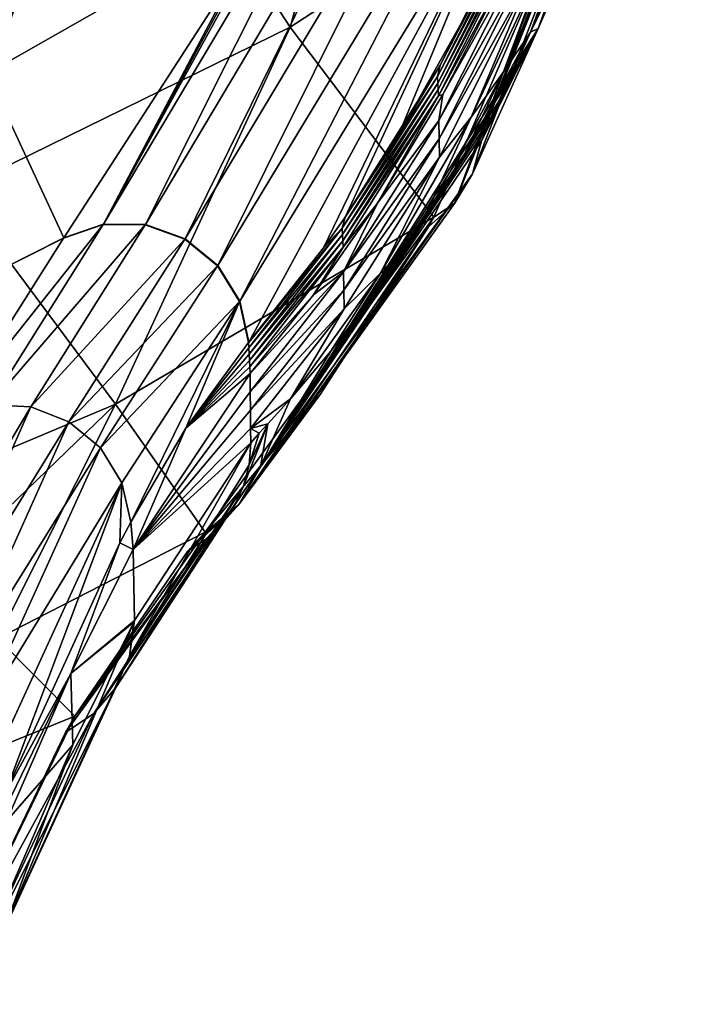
# Model space of a CAD drawing. Header units: metres. Extents: x -109 to 109, y -452 to 89.
# Tile 7 of 256: x 8.32 to 13.16, y -449.01 to -441.91. Entities that reach past the tile are written whole.
import ezdxf

# ---------------------------------------------------------------- set-up
doc = ezdxf.new("R2010")
doc.units = ezdxf.units.M
doc.layers.add('solid_K244270000C71_000_01', color=7, linetype='CONTINUOUS')

msp = doc.modelspace()

# ---------------------------------------------------------------- linework, layer by layer
at = {"layer": 'solid_K244270000C71_000_01'}
for points in [[(10.270289, -441.967346, 274.987946), (8.896077, -439.862915, 256.412567), (11.196555, -438.63031, 256.631439)], [(12.533637, -440.490936, 275.426483), (10.270289, -441.967346, 274.987946), (11.196555, -438.63031, 256.631439)], [(11.453545, -443.237396, 294.168304), (13.161305, -438.959625, 268.764862), (11.584155, -443.025085, 294.219879)], [(11.453545, -443.237396, 294.168304), (13.029662, -439.170685, 268.711761), (13.161305, -438.959625, 268.764862)], [(11.584155, -443.025085, 294.219879), (13.161305, -438.959625, 268.764862), (12.058299, -441.976685, 288.600037)], [(13.161305, -438.959625, 268.764862), (12.430327, -441.121429, 282.997437), (12.058299, -441.976685, 288.600037)], [(11.453545, -443.237396, 294.168304), (12.832345, -439.527649, 269.946808), (13.029662, -439.170685, 268.711761)], [(8.08351, -442.3013, 295.040192), (9.294871, -439.426544, 276.728333), (7.110919, -440.476837, 276.574249)], [(8.08351, -442.3013, 295.040192), (10.169751, -441.113281, 295.305328), (9.294871, -439.426544, 276.728333)], [(11.453545, -443.237396, 294.168304), (12.533637, -440.490936, 275.426483), (12.832345, -439.527649, 269.946808)], [(7.863378, -443.146393, 274.828979), (6.456333, -440.804871, 256.24527), (8.896077, -439.862915, 256.412567)], [(10.270289, -441.967346, 274.987946), (7.863378, -443.146393, 274.828979), (8.896077, -439.862915, 256.412567)], [(10.859449, -440.13028, 289.814392), (8.923001, -443.38736, 313.557739), (9.225757, -443.389709, 313.586761)], [(10.564001, -440.275726, 289.872925), (8.923001, -443.38736, 313.557739), (10.859449, -440.13028, 289.814392)], [(11.176555, -440.109039, 289.840759), (9.225757, -443.389709, 313.586761), (9.511529, -443.492615, 313.602814)], [(10.859449, -440.13028, 289.814392), (9.225757, -443.389709, 313.586761), (11.176555, -440.109039, 289.840759)], [(11.176555, -440.109039, 289.840759), (9.511529, -443.492615, 313.602814), (11.482506, -440.198669, 289.848419)], [(11.482506, -440.198669, 289.848419), (9.511529, -443.492615, 313.602814), (9.74768, -443.684265, 313.604034)], [(11.482506, -440.198669, 289.848419), (9.74768, -443.684265, 313.604034), (11.73889, -440.387939, 289.836426)], [(10.401743, -440.634796, 292.157074), (8.923001, -443.38736, 313.557739), (10.564001, -440.275726, 289.872925)], [(11.73889, -440.387939, 289.836426), (9.74768, -443.684265, 313.604034), (9.907239, -443.942871, 313.590302)], [(11.73889, -440.387939, 289.836426), (9.907239, -443.942871, 313.590302), (11.913516, -440.653076, 289.806274)], [(11.305868, -443.335663, 293.632385), (10.270289, -441.967346, 274.987946), (12.533637, -440.490936, 275.426483)], [(11.453545, -443.237396, 294.168304), (11.305868, -443.335663, 293.632385), (12.533637, -440.490936, 275.426483)], [(10.401743, -440.634796, 292.157074), (10.169751, -441.113281, 295.305328), (8.923001, -443.38736, 313.557739)], [(11.913516, -440.653076, 289.806274), (9.907239, -443.942871, 313.590302), (9.971982, -444.2388, 313.563141)], [(11.913516, -440.653076, 289.806274), (9.971982, -444.2388, 313.563141), (10.509014, -443.557587, 307.842346)], [(11.913516, -440.653076, 289.806274), (10.509014, -443.557587, 307.842346), (10.66545, -443.336761, 306.104492)], [(11.913516, -440.653076, 289.806274), (10.66545, -443.336761, 306.104492), (11.050328, -442.745056, 301.67218)], [(11.913516, -440.653076, 289.806274), (11.050328, -442.745056, 301.67218), (11.604995, -441.753479, 294.827728)], [(12.002769, -442.00238, 289.629486), (12.539038, -440.686279, 281.763672), (12.401696, -440.914764, 283.869019)], [(12.430327, -441.121429, 282.997437), (12.539038, -440.686279, 281.763672), (12.002769, -442.00238, 289.629486)], [(11.604995, -441.753479, 294.827728), (11.350055, -442.240997, 298.051514), (12.02422, -440.891449, 289.218628)], [(12.0094, -440.97525, 289.447357), (12.02422, -440.891449, 289.218628), (11.350055, -442.240997, 298.051514)], [(11.806577, -442.288361, 292.296143), (12.401696, -440.914764, 283.869019), (12.212017, -441.250366, 286.669128)], [(12.002769, -442.00238, 289.629486), (12.401696, -440.914764, 283.869019), (11.806577, -442.288361, 292.296143)], [(11.331726, -442.323303, 298.297882), (12.0094, -440.97525, 289.447357), (11.350055, -442.240997, 298.051514)], [(12.011545, -441.021088, 289.440125), (12.0094, -440.97525, 289.447357), (11.331726, -442.323303, 298.297882)], [(11.333875, -442.369263, 298.291443), (12.011545, -441.021088, 289.440125), (11.331726, -442.323303, 298.297882)], [(12.01369, -441.066925, 289.432922), (12.011545, -441.021088, 289.440125), (11.333875, -442.369263, 298.291443)], [(11.336022, -442.415222, 298.285034), (12.01369, -441.066925, 289.432922), (11.333875, -442.369263, 298.291443)], [(12.015834, -441.112762, 289.42569), (12.01369, -441.066925, 289.432922), (11.336022, -442.415222, 298.285034)], [(8.08351, -442.3013, 295.040192), (8.63784, -443.485809, 313.519012), (10.169751, -441.113281, 295.305328)], [(10.169751, -441.113281, 295.305328), (8.63784, -443.485809, 313.519012), (8.923001, -443.38736, 313.557739)], [(11.33817, -442.461151, 298.278595), (12.015834, -441.112762, 289.42569), (11.336022, -442.415222, 298.285034)], [(11.848577, -441.525482, 291.733459), (12.015834, -441.112762, 289.42569), (11.33817, -442.461151, 298.278595)], [(12.058299, -441.976685, 288.600037), (12.430327, -441.121429, 282.997437), (12.002769, -442.00238, 289.629486)], [(11.341835, -442.638885, 298.253357), (12.019484, -441.290009, 289.397461), (11.370469, -442.453186, 297.899384)], [(12.021001, -441.421814, 289.376404), (12.019484, -441.290009, 289.397461), (11.341835, -442.638885, 298.253357)], [(12.019484, -441.290009, 289.397461), (11.848577, -441.525482, 291.733459), (11.370469, -442.453186, 297.899384)], [(11.574497, -442.615143, 295.32959), (12.212017, -441.250366, 286.669128), (12.022518, -441.553589, 289.355316)], [(11.806577, -442.288361, 292.296143), (12.212017, -441.250366, 286.669128), (11.574497, -442.615143, 295.32959)], [(11.343366, -442.770996, 298.234467), (12.021001, -441.421814, 289.376404), (11.341835, -442.638885, 298.253357)], [(11.343366, -442.770996, 298.234467), (12.022518, -441.553589, 289.355316), (12.021001, -441.421814, 289.376404)], [(11.370469, -442.453186, 297.899384), (11.848577, -441.525482, 291.733459), (11.33817, -442.461151, 298.278595)], [(11.343366, -442.770996, 298.234467), (11.344895, -442.903107, 298.215607), (12.022518, -441.553589, 289.355316)], [(11.574497, -442.615143, 295.32959), (12.022518, -441.553589, 289.355316), (11.344895, -442.903107, 298.215607)], [(11.604995, -441.753479, 294.827728), (11.050328, -442.745056, 301.67218), (11.350055, -442.240997, 298.051514)], [(9.009409, -444.684692, 293.473419), (7.863378, -443.146393, 274.828979), (10.270289, -441.967346, 274.987946)], [(11.305868, -443.335663, 293.632385), (9.009409, -444.684692, 293.473419), (10.270289, -441.967346, 274.987946)], [(11.489915, -442.956787, 296.405396), (12.002769, -442.00238, 289.629486), (11.806577, -442.288361, 292.296143)], [(11.90724, -442.211578, 290.938171), (12.002769, -442.00238, 289.629486), (11.489915, -442.956787, 296.405396)], [(11.584155, -443.025085, 294.219879), (12.058299, -441.976685, 288.600037), (11.64823, -442.785614, 294.279083)], [(12.058299, -441.976685, 288.600037), (11.681764, -442.69812, 293.891052), (11.64823, -442.785614, 294.279083)], [(12.058299, -441.976685, 288.600037), (11.721762, -442.60968, 293.38678), (11.681764, -442.69812, 293.891052)], [(12.058299, -441.976685, 288.600037), (11.771028, -442.503815, 292.750244), (11.721762, -442.60968, 293.38678)], [(12.058299, -441.976685, 288.600037), (11.831849, -442.37384, 291.949432), (11.771028, -442.503815, 292.750244)], [(12.058299, -441.976685, 288.600037), (11.90724, -442.211578, 290.938171), (11.831849, -442.37384, 291.949432)], [(12.058299, -441.976685, 288.600037), (12.002769, -442.00238, 289.629486), (11.90724, -442.211578, 290.938171)], [(10.054869, -445.137543, 312.200531), (11.90724, -442.211578, 290.938171), (11.489915, -442.956787, 296.405396)], [(10.054869, -445.137543, 312.200531), (11.831849, -442.37384, 291.949432), (11.90724, -442.211578, 290.938171)], [(11.050328, -442.745056, 301.67218), (10.66545, -443.336761, 306.104492), (11.350055, -442.240997, 298.051514)], [(11.331726, -442.323303, 298.297882), (11.350055, -442.240997, 298.051514), (10.66545, -443.336761, 306.104492)], [(11.186307, -443.445801, 300.148987), (11.806577, -442.288361, 292.296143), (11.574497, -442.615143, 295.32959)], [(11.489915, -442.956787, 296.405396), (11.806577, -442.288361, 292.296143), (11.186307, -443.445801, 300.148987)], [(8.08351, -442.3013, 295.040192), (7.293786, -444.162689, 313.476196), (8.63784, -443.485809, 313.519012)], [(10.644588, -443.415619, 306.356323), (11.331726, -442.323303, 298.297882), (10.66545, -443.336761, 306.104492)], [(11.333875, -442.369263, 298.291443), (11.331726, -442.323303, 298.297882), (10.644588, -443.415619, 306.356323)], [(10.646722, -443.46167, 306.350647), (11.333875, -442.369263, 298.291443), (10.644588, -443.415619, 306.356323)], [(11.336022, -442.415222, 298.285034), (11.333875, -442.369263, 298.291443), (10.646722, -443.46167, 306.350647)], [(10.054869, -445.137543, 312.200531), (11.771028, -442.503815, 292.750244), (11.831849, -442.37384, 291.949432)], [(10.648856, -443.507721, 306.345001), (11.336022, -442.415222, 298.285034), (10.646722, -443.46167, 306.350647)], [(11.33817, -442.461151, 298.278595), (11.336022, -442.415222, 298.285034), (10.648856, -443.507721, 306.345001)], [(10.054869, -445.137543, 312.200531), (11.721762, -442.60968, 293.38678), (11.771028, -442.503815, 292.750244)], [(10.65099, -443.553772, 306.339325), (11.33817, -442.461151, 298.278595), (10.648856, -443.507721, 306.345001)], [(10.899619, -443.234772, 303.530823), (11.33817, -442.461151, 298.278595), (10.65099, -443.553772, 306.339325)], [(10.899619, -443.234772, 303.530823), (11.370469, -442.453186, 297.899384), (11.33817, -442.461151, 298.278595)], [(11.341835, -442.638885, 298.253357), (11.370469, -442.453186, 297.899384), (10.899619, -443.234772, 303.530823)], [(10.054869, -445.137543, 312.200531), (11.681764, -442.69812, 293.891052), (11.721762, -442.60968, 293.38678)], [(10.654606, -443.731842, 306.316986), (11.341835, -442.638885, 298.253357), (10.899619, -443.234772, 303.530823)], [(11.343366, -442.770996, 298.234467), (11.341835, -442.638885, 298.253357), (10.654606, -443.731842, 306.316986)], [(10.920158, -443.741516, 303.29306), (11.574497, -442.615143, 295.32959), (11.344895, -442.903107, 298.215607)], [(11.186307, -443.445801, 300.148987), (11.574497, -442.615143, 295.32959), (10.920158, -443.741516, 303.29306)], [(10.054869, -445.137543, 312.200531), (11.64823, -442.785614, 294.279083), (11.681764, -442.69812, 293.891052)], [(10.054869, -445.137543, 312.200531), (11.584155, -443.025085, 294.219879), (11.64823, -442.785614, 294.279083)], [(10.6561, -443.864258, 306.300293), (11.343366, -442.770996, 298.234467), (10.654606, -443.731842, 306.316986)], [(10.6561, -443.864258, 306.300293), (11.344895, -442.903107, 298.215607), (11.343366, -442.770996, 298.234467)], [(10.6561, -443.864258, 306.300293), (10.657594, -443.996674, 306.283569), (11.344895, -442.903107, 298.215607)], [(10.920158, -443.741516, 303.29306), (11.344895, -442.903107, 298.215607), (10.657594, -443.996674, 306.283569)], [(10.054869, -445.137543, 312.200531), (11.489915, -442.956787, 296.405396), (11.186307, -443.445801, 300.148987)], [(9.897934, -445.409332, 312.15799), (11.453545, -443.237396, 294.168304), (11.584155, -443.025085, 294.219879)], [(9.897934, -445.409332, 312.15799), (11.584155, -443.025085, 294.219879), (10.054869, -445.137543, 312.200531)], [(9.009409, -444.684692, 293.473419), (6.553807, -445.719849, 293.377594), (7.863378, -443.146393, 274.828979)], [(9.897934, -445.409332, 312.15799), (11.266796, -443.407501, 294.153503), (11.453545, -443.237396, 294.168304)], [(10.436754, -443.897247, 308.721039), (10.899619, -443.234772, 303.530823), (10.65099, -443.553772, 306.339325)], [(10.654606, -443.731842, 306.316986), (10.899619, -443.234772, 303.530823), (10.436754, -443.897247, 308.721039)], [(11.453545, -443.237396, 294.168304), (11.266796, -443.407501, 294.153503), (11.305868, -443.335663, 293.632385)], [(11.305868, -443.335663, 293.632385), (9.655991, -445.609039, 312.114655), (9.009409, -444.684692, 293.473419)], [(10.486566, -444.61615, 303.334198), (9.655991, -445.609039, 312.114655), (11.305868, -443.335663, 293.632385)], [(11.266796, -443.407501, 294.153503), (10.486566, -444.61615, 303.334198), (11.305868, -443.335663, 293.632385)], [(10.644588, -443.415619, 306.356323), (10.66545, -443.336761, 306.104492), (10.509014, -443.557587, 307.842346)], [(8.920861, -443.389954, 313.580872), (8.635709, -443.488373, 313.542114), (7.822887, -444.770874, 321.995239)], [(8.920861, -443.389954, 313.580872), (7.822887, -444.770874, 321.995239), (8.104072, -444.690002, 322.041138)], [(9.223596, -443.392334, 313.609924), (8.920861, -443.389954, 313.580872), (8.104072, -444.690002, 322.041138)], [(9.223596, -443.392334, 313.609924), (8.104072, -444.690002, 322.041138), (8.398521, -444.704071, 322.069458)], [(9.509342, -443.495239, 313.625946), (9.223596, -443.392334, 313.609924), (8.398521, -444.704071, 322.069458)], [(8.923001, -443.38736, 313.557739), (8.63784, -443.485809, 313.519012), (8.635709, -443.488373, 313.542114)], [(8.923001, -443.38736, 313.557739), (8.635709, -443.488373, 313.542114), (8.920861, -443.389954, 313.580872)], [(9.225757, -443.389709, 313.586761), (8.923001, -443.38736, 313.557739), (8.920861, -443.389954, 313.580872)], [(9.225757, -443.389709, 313.586761), (8.920861, -443.389954, 313.580872), (9.223596, -443.392334, 313.609924)], [(9.511529, -443.492615, 313.602814), (9.225757, -443.389709, 313.586761), (9.223596, -443.392334, 313.609924)], [(9.511529, -443.492615, 313.602814), (9.223596, -443.392334, 313.609924), (9.509342, -443.495239, 313.625946)], [(9.897934, -445.409332, 312.15799), (10.486566, -444.61615, 303.334198), (11.266796, -443.407501, 294.153503)], [(10.644588, -443.415619, 306.356323), (9.969758, -444.241394, 313.586121), (9.971465, -444.278748, 313.582092)], [(9.97087, -444.240082, 313.574615), (9.969758, -444.241394, 313.586121), (10.644588, -443.415619, 306.356323)], [(9.971982, -444.2388, 313.563141), (9.97087, -444.240082, 313.574615), (10.644588, -443.415619, 306.356323)], [(10.646722, -443.46167, 306.350647), (10.644588, -443.415619, 306.356323), (9.971465, -444.278748, 313.582092)], [(9.971982, -444.2388, 313.563141), (10.644588, -443.415619, 306.356323), (10.509014, -443.557587, 307.842346)], [(7.293786, -444.162689, 313.476196), (8.635709, -443.488373, 313.542114), (8.63784, -443.485809, 313.519012)], [(7.293786, -444.162689, 313.476196), (7.822887, -444.770874, 321.995239), (8.635709, -443.488373, 313.542114)], [(9.509342, -443.495239, 313.625946), (8.398521, -444.704071, 322.069458), (8.674332, -444.811615, 322.077484)], [(9.74547, -443.68692, 313.627136), (9.509342, -443.495239, 313.625946), (8.674332, -444.811615, 322.077484)], [(9.74768, -443.684265, 313.604034), (9.511529, -443.492615, 313.602814), (9.509342, -443.495239, 313.625946)], [(9.74768, -443.684265, 313.604034), (9.509342, -443.495239, 313.625946), (9.74547, -443.68692, 313.627136)], [(10.646722, -443.46167, 306.350647), (9.971465, -444.278748, 313.582092), (9.973573, -444.32489, 313.577148)], [(10.648856, -443.507721, 306.345001), (10.646722, -443.46167, 306.350647), (9.973573, -444.32489, 313.577148)], [(10.054869, -445.137543, 312.200531), (11.186307, -443.445801, 300.148987), (11.02071, -443.691895, 302.119446)], [(11.02071, -443.691895, 302.119446), (11.186307, -443.445801, 300.148987), (10.920158, -443.741516, 303.29306)], [(10.648856, -443.507721, 306.345001), (9.973573, -444.32489, 313.577148), (9.975679, -444.371033, 313.572205)], [(10.65099, -443.553772, 306.339325), (10.648856, -443.507721, 306.345001), (9.975679, -444.371033, 313.572205)], [(10.65099, -443.553772, 306.339325), (9.975679, -444.371033, 313.572205), (9.977787, -444.417145, 313.567261)], [(10.436754, -443.897247, 308.721039), (10.65099, -443.553772, 306.339325), (9.977787, -444.417145, 313.567261)], [(9.74547, -443.68692, 313.627136), (8.674332, -444.811615, 322.077484), (8.901639, -445.000977, 322.064392)], [(9.905016, -443.945465, 313.613312), (9.74547, -443.68692, 313.627136), (8.901639, -445.000977, 322.064392)], [(9.907239, -443.942871, 313.590302), (9.74768, -443.684265, 313.604034), (9.74547, -443.68692, 313.627136)], [(9.907239, -443.942871, 313.590302), (9.74547, -443.68692, 313.627136), (9.905016, -443.945465, 313.613312)], [(10.054869, -445.137543, 312.200531), (11.02071, -443.691895, 302.119446), (10.563532, -444.303955, 307.329956)], [(10.563532, -444.303955, 307.329956), (11.02071, -443.691895, 302.119446), (10.920158, -443.741516, 303.29306)], [(10.654606, -443.731842, 306.316986), (9.979884, -444.463074, 313.562347), (9.981302, -444.595581, 313.547699)], [(10.654606, -443.731842, 306.316986), (10.436754, -443.897247, 308.721039), (9.979884, -444.463074, 313.562347)], [(10.6561, -443.864258, 306.300293), (10.654606, -443.731842, 306.316986), (9.981302, -444.595581, 313.547699)], [(10.272711, -444.646942, 310.489014), (10.920158, -443.741516, 303.29306), (10.657594, -443.996674, 306.283569)], [(10.563532, -444.303955, 307.329956), (10.920158, -443.741516, 303.29306), (10.272711, -444.646942, 310.489014)], [(10.436754, -443.897247, 308.721039), (9.977787, -444.417145, 313.567261), (9.979884, -444.463074, 313.562347)], [(10.6561, -443.864258, 306.300293), (9.981302, -444.595581, 313.547699), (9.982723, -444.728241, 313.533051)], [(10.6561, -443.864258, 306.300293), (9.982723, -444.728241, 313.533051), (10.657594, -443.996674, 306.283569)], [(9.905016, -443.945465, 313.613312), (8.901639, -445.000977, 322.064392), (9.055834, -445.251678, 322.031555)], [(9.905016, -443.945465, 313.613312), (9.055834, -445.251678, 322.031555), (9.120674, -445.535706, 321.978241)], [(9.905016, -443.945465, 313.613312), (9.120674, -445.535706, 321.978241), (9.516908, -444.859497, 318.151337)], [(9.905016, -443.945465, 313.613312), (9.516908, -444.859497, 318.151337), (9.969758, -444.241394, 313.586121)], [(9.907239, -443.942871, 313.590302), (9.905016, -443.945465, 313.613312), (9.969758, -444.241394, 313.586121)], [(9.907239, -443.942871, 313.590302), (9.969758, -444.241394, 313.586121), (9.97087, -444.240082, 313.574615)], [(9.907239, -443.942871, 313.590302), (9.97087, -444.240082, 313.574615), (9.971982, -444.2388, 313.563141)], [(10.657594, -443.996674, 306.283569), (9.982723, -444.728241, 313.533051), (9.984143, -444.86087, 313.518372)], [(10.272711, -444.646942, 310.489014), (10.657594, -443.996674, 306.283569), (9.984143, -444.86087, 313.518372)], [(9.516908, -444.859497, 318.151337), (9.971465, -444.278748, 313.582092), (9.969758, -444.241394, 313.586121)], [(9.516908, -444.859497, 318.151337), (9.973573, -444.32489, 313.577148), (9.971465, -444.278748, 313.582092)], [(9.516908, -444.859497, 318.151337), (9.975679, -444.371033, 313.572205), (9.973573, -444.32489, 313.577148)], [(10.054869, -445.137543, 312.200531), (10.563532, -444.303955, 307.329956), (10.272711, -444.646942, 310.489014)], [(9.516908, -444.859497, 318.151337), (9.977787, -444.417145, 313.567261), (9.975679, -444.371033, 313.572205)], [(9.516908, -444.859497, 318.151337), (9.979884, -444.463074, 313.562347), (9.977787, -444.417145, 313.567261)], [(9.516908, -444.859497, 318.151337), (9.136865, -445.733765, 321.894836), (9.979884, -444.463074, 313.562347)], [(9.981302, -444.595581, 313.547699), (9.979884, -444.463074, 313.562347), (9.136865, -445.733765, 321.894836)], [(9.982723, -444.728241, 313.533051), (9.981302, -444.595581, 313.547699), (9.136865, -445.733765, 321.894836)], [(9.897934, -445.409332, 312.15799), (9.655991, -445.609039, 312.114655), (10.486566, -444.61615, 303.334198)], [(9.009409, -444.684692, 293.473419), (6.602118, -447.010193, 312.043243), (6.553807, -445.719849, 293.377594)], [(9.009409, -444.684692, 293.473419), (8.158732, -446.375519, 312.075439), (6.602118, -447.010193, 312.043243)], [(8.104072, -444.690002, 322.041138), (7.232612, -446.661682, 330.364197), (8.398521, -444.704071, 322.069458)], [(8.398521, -444.704071, 322.069458), (7.232612, -446.661682, 330.364197), (7.517791, -446.687256, 330.389587)], [(8.398521, -444.704071, 322.069458), (7.517791, -446.687256, 330.389587), (8.674332, -444.811615, 322.077484)], [(9.009409, -444.684692, 293.473419), (9.655991, -445.609039, 312.114655), (8.158732, -446.375519, 312.075439)], [(10.107362, -444.827362, 312.237), (10.272711, -444.646942, 310.489014), (9.984143, -444.86087, 313.518372)], [(10.054869, -445.137543, 312.200531), (10.272711, -444.646942, 310.489014), (10.107362, -444.827362, 312.237)], [(9.984143, -444.86087, 313.518372), (9.982723, -444.728241, 313.533051), (9.136865, -445.733765, 321.894836)], [(8.674332, -444.811615, 322.077484), (7.517791, -446.687256, 330.389587), (7.782848, -446.798462, 330.388702)], [(8.674332, -444.811615, 322.077484), (7.782848, -446.798462, 330.388702), (8.901639, -445.000977, 322.064392)], [(9.932372, -445.275879, 313.46637), (10.107362, -444.827362, 312.237), (9.972795, -445.122375, 313.487762)], [(10.054869, -445.137543, 312.200531), (10.107362, -444.827362, 312.237), (9.932372, -445.275879, 313.46637)], [(9.972795, -445.122375, 313.487762), (10.107362, -444.827362, 312.237), (10.046209, -444.893982, 312.875153)], [(10.046209, -444.893982, 312.875153), (10.107362, -444.827362, 312.237), (9.984143, -444.86087, 313.518372)], [(9.516908, -444.859497, 318.151337), (9.120674, -445.535706, 321.978241), (9.136865, -445.733765, 321.894836)], [(9.985246, -444.963898, 313.506989), (9.984143, -444.86087, 313.518372), (9.136865, -445.733765, 321.894836)], [(9.972795, -445.122375, 313.487762), (10.046209, -444.893982, 312.875153), (9.985246, -444.963898, 313.506989)], [(10.046209, -444.893982, 312.875153), (9.984143, -444.86087, 313.518372), (9.985246, -444.963898, 313.506989)], [(9.110772, -446.501953, 321.805603), (9.985246, -444.963898, 313.506989), (9.147198, -446.245178, 321.796875)], [(9.972795, -445.122375, 313.487762), (9.985246, -444.963898, 313.506989), (9.110772, -446.501953, 321.805603)], [(9.147198, -446.245178, 321.796875), (9.985246, -444.963898, 313.506989), (9.136865, -445.733765, 321.894836)], [(8.901639, -445.000977, 322.064392), (7.782848, -446.798462, 330.388702), (8.000747, -446.983978, 330.361664)], [(8.901639, -445.000977, 322.064392), (8.000747, -446.983978, 330.361664), (9.055834, -445.251678, 322.031555)], [(9.932372, -445.275879, 313.46637), (9.972795, -445.122375, 313.487762), (9.110772, -446.501953, 321.805603)], [(10.054869, -445.137543, 312.200531), (9.865259, -445.419464, 313.443512), (9.77358, -445.548645, 313.419952)], [(9.897934, -445.409332, 312.15799), (10.054869, -445.137543, 312.200531), (9.77358, -445.548645, 313.419952)], [(10.054869, -445.137543, 312.200531), (9.932372, -445.275879, 313.46637), (9.865259, -445.419464, 313.443512)], [(9.055834, -445.251678, 322.031555), (8.000747, -446.983978, 330.361664), (8.149259, -447.224884, 330.311249)], [(9.055834, -445.251678, 322.031555), (8.149259, -447.224884, 330.311249), (8.210713, -447.502747, 330.264648)], [(9.055834, -445.251678, 322.031555), (8.210713, -447.502747, 330.264648), (9.041035, -445.685638, 322.730194)], [(9.932372, -445.275879, 313.46637), (9.110772, -446.501953, 321.805603), (9.012782, -446.727753, 321.750916)], [(9.865259, -445.419464, 313.443512), (9.932372, -445.275879, 313.46637), (9.012782, -446.727753, 321.750916)], [(9.055834, -445.251678, 322.031555), (9.041035, -445.685638, 322.730194), (9.120674, -445.535706, 321.978241)], [(9.865259, -445.419464, 313.443512), (9.012782, -446.727753, 321.750916), (8.854594, -446.916595, 321.697144)], [(9.77358, -445.548645, 313.419952), (9.865259, -445.419464, 313.443512), (8.854594, -446.916595, 321.697144)], [(9.897934, -445.409332, 312.15799), (9.528821, -445.747955, 313.373566), (9.592657, -445.676483, 312.743805)], [(9.897934, -445.409332, 312.15799), (9.660237, -445.659302, 313.396362), (9.528821, -445.747955, 313.373566)], [(9.897934, -445.409332, 312.15799), (9.592657, -445.676483, 312.743805), (9.655991, -445.609039, 312.114655)], [(9.897934, -445.409332, 312.15799), (9.77358, -445.548645, 313.419952), (9.660237, -445.659302, 313.396362)], [(9.660237, -445.659302, 313.396362), (9.77358, -445.548645, 313.419952), (8.854594, -446.916595, 321.697144)], [(9.120674, -445.535706, 321.978241), (9.041035, -445.685638, 322.730194), (9.136865, -445.733765, 321.894836)], [(8.158732, -446.375519, 312.075439), (9.655991, -445.609039, 312.114655), (8.716067, -446.934113, 321.039124)], [(9.655991, -445.609039, 312.114655), (9.528821, -445.747955, 313.373566), (8.716067, -446.934113, 321.039124)], [(9.655991, -445.609039, 312.114655), (9.592657, -445.676483, 312.743805), (9.528821, -445.747955, 313.373566)], [(9.041035, -445.685638, 322.730194), (8.210713, -447.502747, 330.264648), (8.688688, -446.626801, 326.058472)], [(9.660237, -445.659302, 313.396362), (8.648677, -447.053558, 321.648041), (8.655749, -447.040894, 321.58429)], [(9.660237, -445.659302, 313.396362), (8.854594, -446.916595, 321.697144), (8.648677, -447.053558, 321.648041)], [(9.660237, -445.659302, 313.396362), (8.655749, -447.040894, 321.58429), (8.716067, -446.934113, 321.039124)], [(9.041035, -445.685638, 322.730194), (8.688688, -446.626801, 326.058472), (9.136865, -445.733765, 321.894836)], [(9.660237, -445.659302, 313.396362), (8.716067, -446.934113, 321.039124), (9.528821, -445.747955, 313.373566)], [(9.147198, -446.245178, 321.796875), (9.136865, -445.733765, 321.894836), (8.688688, -446.626801, 326.058472)], [(8.208797, -448.463013, 329.996979), (9.140894, -446.256897, 321.856689), (8.701625, -447.14209, 325.940674)], [(9.110772, -446.501953, 321.805603), (9.140894, -446.256897, 321.856689), (8.208797, -448.463013, 329.996979)], [(9.140894, -446.256897, 321.856689), (9.147198, -446.245178, 321.796875), (8.688688, -446.626801, 326.058472)], [(8.701625, -447.14209, 325.940674), (9.140894, -446.256897, 321.856689), (8.688688, -446.626801, 326.058472)], [(9.110772, -446.501953, 321.805603), (9.147198, -446.245178, 321.796875), (9.140894, -446.256897, 321.856689)], [(8.158732, -446.375519, 312.075439), (8.716067, -446.934113, 321.039124), (5.930337, -448.067627, 320.886108)], [(9.110772, -446.501953, 321.805603), (8.208797, -448.463013, 329.996979), (8.102749, -448.694, 329.920288)], [(9.012782, -446.727753, 321.750916), (9.110772, -446.501953, 321.805603), (8.102749, -448.694, 329.920288)], [(8.688688, -446.626801, 326.058472), (8.210713, -447.502747, 330.264648), (8.217128, -447.598022, 330.238892)], [(8.688688, -446.626801, 326.058472), (8.217128, -447.598022, 330.238892), (8.223541, -447.693298, 330.213135)], [(8.701625, -447.14209, 325.940674), (8.688688, -446.626801, 326.058472), (8.223541, -447.693298, 330.213135)], [(9.012782, -446.727753, 321.750916), (8.102749, -448.694, 329.920288), (7.93081, -448.882874, 329.8479)], [(8.854594, -446.916595, 321.697144), (9.012782, -446.727753, 321.750916), (7.93081, -448.882874, 329.8479)], [(8.716067, -446.934113, 321.039124), (7.707942, -449.013245, 329.786102), (5.930337, -448.067627, 320.886108)], [(8.854594, -446.916595, 321.697144), (7.707942, -449.013245, 329.786102), (8.648677, -447.053558, 321.648041)], [(8.854594, -446.916595, 321.697144), (7.93081, -448.882874, 329.8479), (7.707942, -449.013245, 329.786102)], [(8.648677, -447.053558, 321.648041), (7.707942, -449.013245, 329.786102), (8.716067, -446.934113, 321.039124)], [(8.655749, -447.040894, 321.58429), (8.648677, -447.053558, 321.648041), (8.716067, -446.934113, 321.039124)], [(8.208797, -448.463013, 329.996979), (8.701625, -447.14209, 325.940674), (8.23973, -448.210022, 330.071259)], [(8.701625, -447.14209, 325.940674), (8.223541, -447.693298, 330.213135), (8.23973, -448.210022, 330.071259)]]:
    msp.add_3dface(points, dxfattribs=at)

doc.saveas('drawing.dxf')
